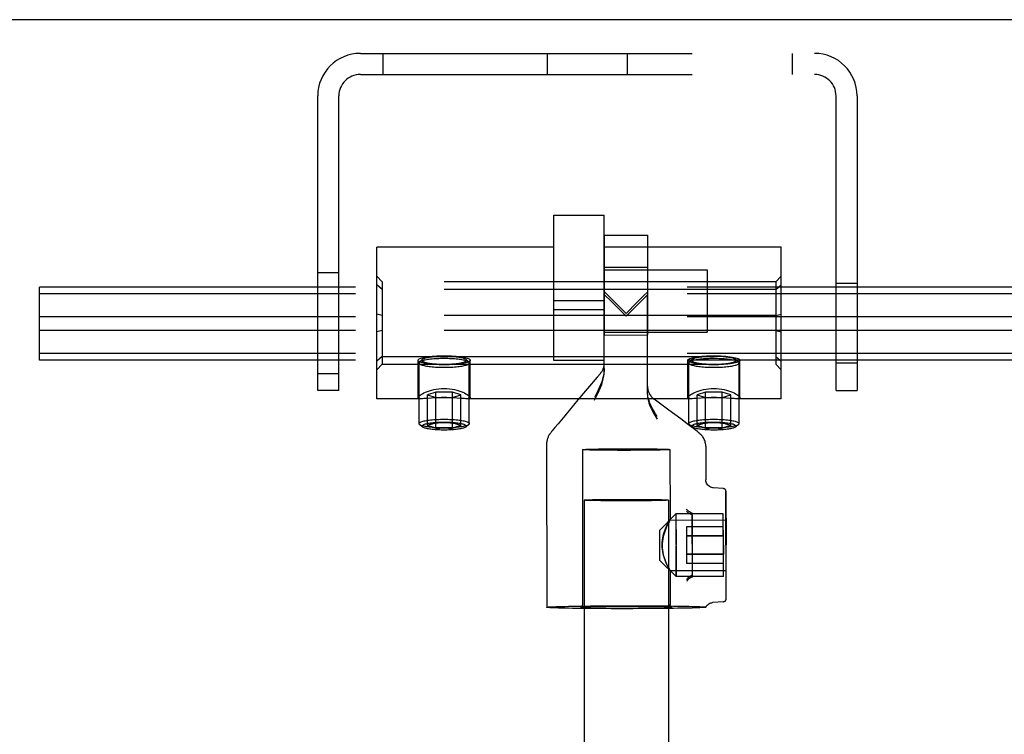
# Model space of a CAD drawing. Header units: inches. Extents: x 0 to 224, y 0 to 145.
# Tile 42 of 83: x 60.99 to 64.64, y 85.22 to 87.88. Entities that reach past the tile are written whole.
import ezdxf

# ---------------------------------------------------------------- set-up
doc = ezdxf.new("R2010")
doc.units = ezdxf.units.IN
doc.header["$LTSCALE"] = 12.302632
doc.header["$MEASUREMENT"] = 0
doc.linetypes.add('HIDDEN', pattern=[0.2, 0.1, -0.1])
doc.layers.get('0').update_dxf_attribs({"linetype": 'CONTINUOUS'})
doc.layers.add('DEFAULT_2', color=8, linetype='HIDDEN')

msp = doc.modelspace()

# ---------------------------------------------------------------- linework, layer by layer
at = {"color": 7, "linetype": 'Continuous'}
msp.add_line((142.2866, 87.8751), (24.9116, 87.8751), dxfattribs=at)
at = {"layer": 'DEFAULT_2', "color": 8, "linetype": 'HIDDEN'}
for p, q in [((62.2571, 87.7501), (63.9411, 87.7501)), ((62.3401, 87.7501), (62.3401, 87.6721)), ((62.9511, 87.6721), (62.9511, 87.7501)), ((63.2471, 87.6721), (63.2471, 87.7501)), ((63.8581, 87.7501), (63.8581, 87.6721)), ((62.2571, 87.6721), (63.9411, 87.6721)), ((62.0991, 86.5001), (62.0991, 87.5921)), ((62.1771, 86.5001), (62.1771, 87.5921)), ((64.0211, 86.5001), (64.0211, 87.5921)), ((64.0991, 87.5921), (64.0991, 86.5001)), ((62.9741, 86.6115), (62.9741, 87.15)), ((62.9741, 87.15), (63.1616, 87.15)), ((63.1616, 86.6115), (63.1616, 87.15)), ((63.1612, 87.0755), (63.3212, 87.0756)), ((63.1612, 87.0755), (63.1613, 86.8563)), ((63.3212, 87.0756), (63.3213, 86.8544)), ((62.3179, 86.4691), (62.3179, 87.0311)), ((62.9741, 87.0311), (62.3179, 87.0311)), ((63.8179, 87.0311), (63.1616, 87.0311)), ((63.8179, 86.4691), (63.8179, 87.0311)), ((62.0991, 86.9376), (62.1771, 86.9376)), ((63.1613, 86.9575), (63.3213, 86.9576)), ((63.1613, 86.9575), (63.1613, 86.8338)), ((63.1616, 86.947), (63.5436, 86.947)), ((63.3213, 86.9576), (63.3213, 86.8339)), ((63.5436, 86.947), (63.5436, 86.716)), ((62.3379, 86.9025), (62.3179, 86.9243)), ((62.3379, 86.8744), (62.3179, 86.8921)), ((62.3379, 86.9025), (62.3379, 86.5976)), ((63.7979, 86.9025), (62.3379, 86.9025)), ((63.7979, 86.9025), (63.8179, 86.9243)), ((63.7979, 86.9025), (63.7979, 86.5976)), ((63.7979, 86.8744), (63.8179, 86.8921)), ((64.0211, 86.8981), (64.0991, 86.8981)), ((61.0679, 86.6118), (61.0679, 86.8831)), ((104.0679, 86.8831), (61.0679, 86.8831)), ((104.0679, 86.858), (61.0679, 86.858)), ((63.7979, 86.8744), (62.3379, 86.8744)), ((63.1745, 86.8536), (63.1613, 86.8667)), ((63.1615, 86.5713), (63.1613, 86.8563)), ((63.3216, 86.4867), (63.3213, 86.8544)), ((63.1616, 86.8317), (62.9741, 86.8317)), ((63.1613, 86.8338), (63.1614, 86.7055)), ((63.3213, 86.8339), (63.3214, 86.7056)), ((62.3379, 86.7783), (62.3179, 86.7823)), ((63.1616, 86.7989), (62.9741, 86.7989)), ((63.2285, 86.789), (63.2424, 86.7752)), ((63.2424, 86.7752), (63.2559, 86.7887)), ((63.7979, 86.7783), (63.8179, 86.7823)), ((104.0679, 86.7725), (61.0679, 86.7725)), ((63.7979, 86.7783), (62.3379, 86.7783)), ((104.0679, 86.7224), (61.0679, 86.7224)), ((62.3379, 86.7219), (62.3179, 86.7179)), ((63.7979, 86.7219), (62.3379, 86.7219)), ((63.1616, 86.716), (63.5436, 86.716)), ((63.7979, 86.7219), (63.8179, 86.7179)), ((63.1614, 86.7055), (63.3214, 86.7056)), ((104.0679, 86.6369), (61.0679, 86.6369)), ((104.0679, 86.6118), (61.0679, 86.6118)), ((62.3379, 86.6258), (62.3179, 86.6081)), ((62.3379, 86.5976), (62.3179, 86.5759)), ((62.3379, 86.6258), (63.7979, 86.6258)), ((62.3379, 86.5976), (63.7979, 86.5976)), ((62.4714, 86.4734), (62.4714, 86.6117)), ((62.4746, 86.3769), (62.4746, 86.6019)), ((62.4859, 86.6143), (62.4761, 86.6047)), ((62.6498, 86.6143), (62.6597, 86.6047)), ((62.6611, 86.3769), (62.6611, 86.6019)), ((62.6644, 86.4734), (62.6644, 86.6117)), ((63.1616, 86.6115), (62.9741, 86.6115)), ((63.1615, 86.5816), (63.1615, 86.6018)), ((63.4714, 86.4734), (63.4714, 86.6117)), ((63.4746, 86.3769), (63.4746, 86.6019)), ((63.4859, 86.6143), (63.4761, 86.6047)), ((63.6498, 86.6143), (63.6597, 86.6047)), ((63.6611, 86.3769), (63.6611, 86.6019)), ((63.6644, 86.4734), (63.6644, 86.6117)), ((63.7979, 86.6258), (63.8179, 86.6081)), ((63.7979, 86.5976), (63.8179, 86.5759)), ((64.0211, 86.6021), (64.0991, 86.6021)), ((62.0991, 86.5626), (62.1771, 86.5626)), ((63.1473, 86.563), (63.1351, 86.5486)), ((63.1351, 86.5486), (63.064, 86.4645)), ((62.1771, 86.5001), (62.0991, 86.5001)), ((62.5367, 86.4931), (62.5055, 86.4837)), ((62.5367, 86.36), (62.5367, 86.4931)), ((62.5991, 86.4931), (62.5367, 86.4931)), ((62.5991, 86.36), (62.5991, 86.4931)), ((62.6302, 86.4837), (62.5991, 86.4931)), ((63.3216, 86.5162), (63.3216, 86.497)), ((63.5367, 86.4931), (63.5055, 86.4837)), ((63.5367, 86.36), (63.5367, 86.4931)), ((63.5991, 86.4931), (63.5367, 86.4931)), ((63.5991, 86.36), (63.5991, 86.4931)), ((63.6302, 86.4837), (63.5991, 86.4931)), ((64.0211, 86.5001), (64.0991, 86.5001)), ((62.485, 86.4691), (62.3179, 86.4691)), ((62.5055, 86.3693), (62.5055, 86.4837)), ((62.5055, 86.4837), (62.5367, 86.4743)), ((62.5367, 86.4743), (62.5991, 86.4743)), ((62.5991, 86.4743), (62.6302, 86.4837)), ((62.6302, 86.3693), (62.6302, 86.4837)), ((63.485, 86.4691), (62.6507, 86.4691)), ((63.064, 86.4645), (63.0149, 86.406)), ((63.4014, 86.427), (63.346, 86.4679)), ((63.5055, 86.3693), (63.5055, 86.4837)), ((63.5055, 86.4837), (63.5367, 86.4743)), ((63.5367, 86.4743), (63.5991, 86.4743)), ((63.5991, 86.4743), (63.6302, 86.4837)), ((63.6302, 86.3693), (63.6302, 86.4837)), ((63.8179, 86.4691), (63.6507, 86.4691)), ((63.4449, 86.3945), (63.4014, 86.427)), ((63.0149, 86.406), (62.99, 86.376)), ((63.4691, 86.3763), (63.4449, 86.3945)), ((62.4876, 86.3642), (62.4765, 86.3736)), ((62.6482, 86.3642), (62.6592, 86.3736)), ((62.9645, 86.3447), (62.9629, 86.3426)), ((62.9664, 86.3471), (62.9645, 86.3447)), ((62.9685, 86.3498), (62.9664, 86.3471)), ((62.9723, 86.3545), (62.9685, 86.3498)), ((62.9784, 86.362), (62.9723, 86.3545)), ((62.99, 86.376), (62.9784, 86.362)), ((63.4833, 86.3655), (63.4691, 86.3763)), ((63.4876, 86.3642), (63.4765, 86.3736)), ((63.4927, 86.3583), (63.4833, 86.3655)), ((63.4986, 86.3537), (63.4927, 86.3583)), ((63.5037, 86.3498), (63.4986, 86.3537)), ((63.5066, 86.3475), (63.5037, 86.3498)), ((63.6482, 86.3642), (63.6592, 86.3736)), ((62.9477, 86.3026), (62.9481, 85.6956)), ((63.0802, 86.2805), (63.0806, 85.7056)), ((63.4052, 86.2808), (63.4054, 86.0189)), ((63.5377, 86.2932), (63.5378, 86.1684)), ((63.6036, 86.1357), (63.5652, 86.1387)), ((63.6128, 86.1257), (63.613, 85.9277)), ((63.6131, 85.7262), (63.6128, 86.124)), ((63.0866, 86.0931), (63.1063, 57.0979)), ((63.1178, 86.0948), (63.1324, 86.0951)), ((63.1324, 86.0951), (63.1492, 86.0954)), ((63.1492, 86.0908), (63.1324, 86.0911)), ((63.1492, 86.0954), (63.168, 86.0956)), ((63.168, 86.0906), (63.1492, 86.0908)), ((63.168, 86.0956), (63.1882, 86.0958)), ((63.1882, 86.0905), (63.168, 86.0906)), ((63.1882, 86.0958), (63.2096, 86.0959)), ((63.2096, 86.0904), (63.1882, 86.0905)), ((63.2096, 86.0959), (63.2317, 86.096)), ((63.2317, 86.0903), (63.2096, 86.0904)), ((63.2317, 86.096), (63.254, 86.096)), ((63.254, 86.0904), (63.2317, 86.0903)), ((63.254, 86.096), (63.2761, 86.096)), ((63.2761, 86.0904), (63.254, 86.0904)), ((63.2761, 86.096), (63.2975, 86.0959)), ((63.2975, 86.0906), (63.2761, 86.0904)), ((63.2975, 86.0959), (63.3177, 86.0957)), ((63.3177, 86.0907), (63.2975, 86.0906)), ((63.3177, 86.0957), (63.3365, 86.0955)), ((63.3365, 86.091), (63.3177, 86.0907)), ((63.3365, 86.0955), (63.3533, 86.0953)), ((63.3533, 86.0912), (63.3365, 86.091)), ((63.3679, 86.0916), (63.3533, 86.0912)), ((63.3991, 86.0933), (63.4188, 57.0981)), ((63.3674, 85.982), (63.4274, 86.0421)), ((63.4052, 86.0193), (63.6129, 86.0195)), ((63.6029, 86.0422), (63.4274, 86.0421)), ((63.4274, 86.0421), (63.4275, 85.8096)), ((63.4274, 86.0421), (63.4275, 85.928)), ((63.488, 85.9299), (63.4879, 86.0419)), ((63.4879, 86.0351), (63.488, 85.8098)), ((63.603, 85.9238), (63.6029, 86.0422)), ((63.3675, 85.9248), (63.3674, 85.982)), ((63.6029, 85.9941), (63.4659, 85.994)), ((63.4659, 85.994), (63.4659, 85.9588)), ((63.6029, 85.9611), (63.6029, 85.9941)), ((63.6029, 85.9611), (63.4659, 85.961)), ((63.6029, 85.9589), (63.4659, 85.9588)), ((63.4659, 85.9588), (63.466, 85.8907)), ((63.6029, 85.9611), (63.603, 85.893)), ((63.3675, 85.8695), (63.3675, 85.9248)), ((63.4275, 85.8096), (63.4275, 85.9237)), ((63.603, 85.8097), (63.603, 85.9238)), ((63.6131, 85.7262), (63.613, 85.9296)), ((63.3675, 85.8695), (63.4275, 85.8096)), ((63.603, 85.893), (63.466, 85.8929)), ((63.603, 85.8908), (63.466, 85.8907)), ((63.466, 85.8907), (63.466, 85.8577)), ((63.603, 85.8578), (63.603, 85.893)), ((63.4053, 85.8323), (63.613, 85.8325)), ((63.4055, 85.8327), (63.4056, 85.7059)), ((63.603, 85.8578), (63.466, 85.8577)), ((63.603, 85.8097), (63.4275, 85.8096)), ((63.0793, 85.6966), (63.0821, 85.6968)), ((63.0821, 85.6968), (63.0857, 85.6969)), ((63.0857, 85.6969), (63.0902, 85.6971)), ((63.0902, 85.6971), (63.0959, 85.6973)), ((63.0959, 85.6973), (63.1031, 85.6975)), ((63.1031, 85.6975), (63.1119, 85.6977)), ((63.1119, 85.6977), (63.1229, 85.6979)), ((63.1229, 85.6979), (63.1364, 85.6981)), ((63.1364, 85.6981), (63.153, 85.6984)), ((63.153, 85.6984), (63.1733, 85.6986)), ((63.2431, 85.6989), (63.2588, 85.6989)), ((63.2588, 85.6989), (63.2869, 85.6988)), ((63.2869, 85.6988), (63.3105, 85.6987)), ((63.3105, 85.6987), (63.3301, 85.6985)), ((63.3301, 85.6985), (63.3464, 85.6983)), ((63.3464, 85.6983), (63.3597, 85.6981)), ((63.3597, 85.6981), (63.3707, 85.698)), ((63.3707, 85.698), (63.3835, 85.6977)), ((63.3835, 85.6977), (63.3928, 85.6974)), ((63.3928, 85.6974), (63.3976, 85.6972)), ((63.3976, 85.6972), (63.4015, 85.6971)), ((63.4015, 85.6971), (63.4046, 85.697)), ((63.5381, 85.696), (63.5381, 85.6959)), ((63.6039, 85.7162), (63.5627, 85.7129))]:
    msp.add_line(p, q, dxfattribs=at)
for points in [[(63.1613, 86.8563), (63.1877, 86.8298), (63.2285, 86.789)], [(63.2424, 86.7859), (63.2148, 86.8135), (63.1745, 86.8536)], [(63.3213, 86.8648), (63.3085, 86.852), (63.2956, 86.8391), (63.2825, 86.826), (63.2424, 86.7859)], [(63.2559, 86.7887), (63.2825, 86.8154), (63.3213, 86.8544)], [(62.4714, 86.6117), (62.4719, 86.6134), (62.4733, 86.6151), (62.4757, 86.6167), (62.479, 86.6182), (62.4832, 86.6198), (62.4882, 86.6212), (62.494, 86.6225), (62.5006, 86.6237), (62.5078, 86.6248), (62.5156, 86.6258)], [(62.5156, 86.5976), (62.5078, 86.5986), (62.5006, 86.5997), (62.494, 86.601), (62.4882, 86.6023), (62.4832, 86.6037), (62.479, 86.6052), (62.4757, 86.6068), (62.4733, 86.6084), (62.4719, 86.6101), (62.4714, 86.6117)], [(62.4761, 86.6047), (62.4756, 86.6042), (62.4749, 86.603), (62.4746, 86.6019)], [(62.4746, 86.6019), (62.4749, 86.6007), (62.4756, 86.5996), (62.4768, 86.5984), (62.4784, 86.5973), (62.4805, 86.5962), (62.4831, 86.5952), (62.4861, 86.5941), (62.4895, 86.5931), (62.4933, 86.5922), (62.4975, 86.5913), (62.502, 86.5904), (62.5069, 86.5896), (62.5121, 86.5889), (62.5176, 86.5883), (62.5233, 86.5877), (62.5293, 86.5871), (62.5354, 86.5867), (62.5417, 86.5863), (62.5482, 86.5861), (62.5547, 86.5859), (62.5613, 86.5857), (62.5679, 86.5857)], [(62.5679, 86.6181), (62.5613, 86.618), (62.5547, 86.6179), (62.5482, 86.6177), (62.5417, 86.6174), (62.5354, 86.6171), (62.5293, 86.6166), (62.5233, 86.6161), (62.5176, 86.6155), (62.5121, 86.6149), (62.5069, 86.6141), (62.502, 86.6133), (62.4975, 86.6125), (62.4933, 86.6116), (62.4895, 86.6106), (62.4861, 86.6097), (62.4831, 86.6086), (62.4805, 86.6075), (62.4784, 86.6065), (62.4768, 86.6053), (62.4761, 86.6047)], [(62.4859, 86.6143), (62.4855, 86.6138), (62.4849, 86.6128), (62.4846, 86.6117), (62.4849, 86.6107), (62.4855, 86.6097), (62.4865, 86.6087), (62.488, 86.6077), (62.4899, 86.6067), (62.4922, 86.6057), (62.4948, 86.6048), (62.4979, 86.6039), (62.5013, 86.6031), (62.505, 86.6023), (62.5091, 86.6015), (62.5134, 86.6008), (62.5181, 86.6002), (62.523, 86.5996), (62.5281, 86.599), (62.5334, 86.5986), (62.5389, 86.5982), (62.5445, 86.5979), (62.5503, 86.5976), (62.5561, 86.5974), (62.562, 86.5973), (62.5679, 86.5973)], [(62.5679, 86.6262), (62.562, 86.6262), (62.5561, 86.626), (62.5503, 86.6259), (62.5445, 86.6256), (62.5389, 86.6253), (62.5334, 86.6249), (62.5281, 86.6244), (62.523, 86.6239), (62.5181, 86.6233), (62.5134, 86.6227), (62.5091, 86.622), (62.505, 86.6212), (62.5013, 86.6204), (62.4979, 86.6196), (62.4948, 86.6187), (62.4922, 86.6177), (62.4899, 86.6168), (62.488, 86.6158), (62.4865, 86.6148), (62.4859, 86.6143)], [(62.5156, 86.6258), (62.5236, 86.6266), (62.5319, 86.6273), (62.5406, 86.6278), (62.5496, 86.6282), (62.5586, 86.6284), (62.5679, 86.6285)], [(62.5679, 86.595), (62.5586, 86.5951), (62.5496, 86.5953), (62.5406, 86.5957), (62.5319, 86.5962), (62.5236, 86.5968), (62.5156, 86.5976)], [(62.5679, 86.6285), (62.5771, 86.6284), (62.5862, 86.6282), (62.5952, 86.6278), (62.6038, 86.6273), (62.6122, 86.6266), (62.6202, 86.6258)], [(62.6498, 86.6143), (62.6492, 86.6148), (62.6478, 86.6158), (62.6459, 86.6168), (62.6436, 86.6177), (62.6409, 86.6187), (62.6379, 86.6196), (62.6345, 86.6204), (62.6308, 86.6212), (62.6267, 86.622), (62.6224, 86.6227), (62.6177, 86.6233), (62.6128, 86.6239), (62.6077, 86.6244), (62.6024, 86.6249), (62.5969, 86.6253), (62.5912, 86.6256), (62.5855, 86.6259), (62.5797, 86.626), (62.5738, 86.6262), (62.5679, 86.6262)], [(62.6597, 86.6047), (62.659, 86.6053), (62.6574, 86.6065), (62.6553, 86.6075), (62.6527, 86.6086), (62.6497, 86.6097), (62.6463, 86.6106), (62.6425, 86.6116), (62.6383, 86.6125), (62.6338, 86.6133), (62.6289, 86.6141), (62.6237, 86.6149), (62.6182, 86.6155), (62.6125, 86.6161), (62.6065, 86.6166), (62.6004, 86.6171), (62.594, 86.6174), (62.5876, 86.6177), (62.5811, 86.6179), (62.5745, 86.618), (62.5679, 86.6181)], [(62.5679, 86.5973), (62.5738, 86.5973), (62.5797, 86.5974), (62.5855, 86.5976), (62.5912, 86.5979), (62.5969, 86.5982), (62.6024, 86.5986), (62.6077, 86.599), (62.6128, 86.5996), (62.6177, 86.6002), (62.6224, 86.6008), (62.6267, 86.6015), (62.6308, 86.6023), (62.6345, 86.6031), (62.6379, 86.6039), (62.6409, 86.6048), (62.6436, 86.6057), (62.6459, 86.6067), (62.6478, 86.6077), (62.6492, 86.6087), (62.6503, 86.6097), (62.6509, 86.6107), (62.6511, 86.6117), (62.6509, 86.6128), (62.6503, 86.6138), (62.6498, 86.6143)], [(62.5679, 86.5857), (62.5745, 86.5857), (62.5811, 86.5859), (62.5876, 86.5861), (62.594, 86.5863), (62.6004, 86.5867), (62.6065, 86.5871), (62.6125, 86.5877), (62.6182, 86.5883), (62.6237, 86.5889), (62.6289, 86.5896), (62.6338, 86.5904), (62.6383, 86.5913), (62.6425, 86.5922), (62.6463, 86.5931), (62.6497, 86.5941), (62.6527, 86.5952), (62.6553, 86.5962), (62.6574, 86.5973), (62.659, 86.5984), (62.6602, 86.5996), (62.6609, 86.6007), (62.6611, 86.6019)], [(62.6202, 86.5976), (62.6122, 86.5968), (62.6038, 86.5962), (62.5952, 86.5957), (62.5862, 86.5953), (62.5771, 86.5951), (62.5679, 86.595)], [(62.6202, 86.6258), (62.628, 86.6248), (62.6352, 86.6237), (62.6418, 86.6225), (62.6476, 86.6212), (62.6526, 86.6198), (62.6568, 86.6182), (62.6601, 86.6167), (62.6625, 86.6151), (62.6639, 86.6134), (62.6644, 86.6117)], [(62.6644, 86.6117), (62.6639, 86.6101), (62.6625, 86.6084), (62.6601, 86.6068), (62.6568, 86.6052), (62.6526, 86.6037), (62.6476, 86.6023), (62.6418, 86.601), (62.6352, 86.5997), (62.628, 86.5986), (62.6202, 86.5976)], [(62.6611, 86.6019), (62.6609, 86.603), (62.6602, 86.6042), (62.6597, 86.6047)], [(63.4714, 86.6117), (63.4719, 86.6134), (63.4733, 86.6151), (63.4757, 86.6167), (63.479, 86.6182), (63.4832, 86.6198), (63.4882, 86.6212), (63.494, 86.6225), (63.5006, 86.6237), (63.5078, 86.6248), (63.5156, 86.6258)], [(63.5156, 86.5976), (63.5078, 86.5986), (63.5006, 86.5997), (63.494, 86.601), (63.4882, 86.6023), (63.4832, 86.6037), (63.479, 86.6052), (63.4757, 86.6068), (63.4733, 86.6084), (63.4719, 86.6101), (63.4714, 86.6117)], [(63.4761, 86.6047), (63.4756, 86.6042), (63.4749, 86.603), (63.4746, 86.6019)], [(63.4746, 86.6019), (63.4749, 86.6007), (63.4756, 86.5996), (63.4768, 86.5984), (63.4784, 86.5973), (63.4805, 86.5962), (63.4831, 86.5952), (63.4861, 86.5941), (63.4895, 86.5931), (63.4933, 86.5922), (63.4975, 86.5913), (63.502, 86.5904), (63.5069, 86.5896), (63.5121, 86.5889), (63.5176, 86.5883), (63.5233, 86.5877), (63.5293, 86.5871), (63.5354, 86.5867), (63.5417, 86.5863), (63.5482, 86.5861), (63.5547, 86.5859), (63.5613, 86.5857), (63.5679, 86.5857)], [(63.5679, 86.6181), (63.5613, 86.618), (63.5547, 86.6179), (63.5482, 86.6177), (63.5417, 86.6174), (63.5354, 86.6171), (63.5293, 86.6166), (63.5233, 86.6161), (63.5176, 86.6155), (63.5121, 86.6149), (63.5069, 86.6141), (63.502, 86.6133), (63.4975, 86.6125), (63.4933, 86.6116), (63.4895, 86.6106), (63.4861, 86.6097), (63.4831, 86.6086), (63.4805, 86.6075), (63.4784, 86.6065), (63.4768, 86.6053), (63.4761, 86.6047)], [(63.4859, 86.6143), (63.4855, 86.6138), (63.4849, 86.6128), (63.4846, 86.6117), (63.4849, 86.6107), (63.4855, 86.6097), (63.4865, 86.6087), (63.488, 86.6077), (63.4899, 86.6067), (63.4922, 86.6057), (63.4948, 86.6048), (63.4979, 86.6039), (63.5013, 86.6031), (63.505, 86.6023), (63.5091, 86.6015), (63.5134, 86.6008), (63.5181, 86.6002), (63.523, 86.5996), (63.5281, 86.599), (63.5334, 86.5986), (63.5389, 86.5982), (63.5445, 86.5979), (63.5503, 86.5976), (63.5561, 86.5974), (63.562, 86.5973), (63.5679, 86.5973)], [(63.5679, 86.6262), (63.562, 86.6262), (63.5561, 86.626), (63.5503, 86.6259), (63.5445, 86.6256), (63.5389, 86.6253), (63.5334, 86.6249), (63.5281, 86.6244), (63.523, 86.6239), (63.5181, 86.6233), (63.5134, 86.6227), (63.5091, 86.622), (63.505, 86.6212), (63.5013, 86.6204), (63.4979, 86.6196), (63.4948, 86.6187), (63.4922, 86.6177), (63.4899, 86.6168), (63.488, 86.6158), (63.4865, 86.6148), (63.4859, 86.6143)], [(63.5156, 86.6258), (63.5236, 86.6266), (63.5319, 86.6273), (63.5406, 86.6278), (63.5496, 86.6282), (63.5586, 86.6284), (63.5679, 86.6285)], [(63.5679, 86.595), (63.5586, 86.5951), (63.5496, 86.5953), (63.5406, 86.5957), (63.5319, 86.5962), (63.5236, 86.5968), (63.5156, 86.5976)], [(63.5679, 86.6285), (63.5771, 86.6284), (63.5862, 86.6282), (63.5952, 86.6278), (63.6038, 86.6273), (63.6122, 86.6266), (63.6202, 86.6258)], [(63.6498, 86.6143), (63.6492, 86.6148), (63.6478, 86.6158), (63.6459, 86.6168), (63.6436, 86.6177), (63.6409, 86.6187), (63.6379, 86.6196), (63.6345, 86.6204), (63.6308, 86.6212), (63.6267, 86.622), (63.6224, 86.6227), (63.6177, 86.6233), (63.6128, 86.6239), (63.6077, 86.6244), (63.6024, 86.6249), (63.5969, 86.6253), (63.5912, 86.6256), (63.5855, 86.6259), (63.5797, 86.626), (63.5738, 86.6262), (63.5679, 86.6262)], [(63.6597, 86.6047), (63.659, 86.6053), (63.6574, 86.6065), (63.6553, 86.6075), (63.6527, 86.6086), (63.6497, 86.6097), (63.6463, 86.6106), (63.6425, 86.6116), (63.6383, 86.6125), (63.6338, 86.6133), (63.6289, 86.6141), (63.6237, 86.6149), (63.6182, 86.6155), (63.6125, 86.6161), (63.6065, 86.6166), (63.6004, 86.6171), (63.594, 86.6174), (63.5876, 86.6177), (63.5811, 86.6179), (63.5745, 86.618), (63.5679, 86.6181)], [(63.5679, 86.5973), (63.5738, 86.5973), (63.5797, 86.5974), (63.5855, 86.5976), (63.5912, 86.5979), (63.5969, 86.5982), (63.6024, 86.5986), (63.6077, 86.599), (63.6128, 86.5996), (63.6177, 86.6002), (63.6224, 86.6008), (63.6267, 86.6015), (63.6308, 86.6023), (63.6345, 86.6031), (63.6379, 86.6039), (63.6409, 86.6048), (63.6436, 86.6057), (63.6459, 86.6067), (63.6478, 86.6077), (63.6492, 86.6087), (63.6503, 86.6097), (63.6509, 86.6107), (63.6511, 86.6117), (63.6509, 86.6128), (63.6503, 86.6138), (63.6498, 86.6143)], [(63.5679, 86.5857), (63.5745, 86.5857), (63.5811, 86.5859), (63.5876, 86.5861), (63.594, 86.5863), (63.6004, 86.5867), (63.6065, 86.5871), (63.6125, 86.5877), (63.6182, 86.5883), (63.6237, 86.5889), (63.6289, 86.5896), (63.6338, 86.5904), (63.6383, 86.5913), (63.6425, 86.5922), (63.6463, 86.5931), (63.6497, 86.5941), (63.6527, 86.5952), (63.6553, 86.5962), (63.6574, 86.5973), (63.659, 86.5984), (63.6602, 86.5996), (63.6609, 86.6007), (63.6611, 86.6019)], [(63.6202, 86.5976), (63.6122, 86.5968), (63.6038, 86.5962), (63.5952, 86.5957), (63.5862, 86.5953), (63.5771, 86.5951), (63.5679, 86.595)], [(63.6202, 86.6258), (63.628, 86.6248), (63.6352, 86.6237), (63.6418, 86.6225), (63.6476, 86.6212), (63.6526, 86.6198), (63.6568, 86.6182), (63.6601, 86.6167), (63.6625, 86.6151), (63.6639, 86.6134), (63.6644, 86.6117)], [(63.6644, 86.6117), (63.6639, 86.6101), (63.6625, 86.6084), (63.6601, 86.6068), (63.6568, 86.6052), (63.6526, 86.6037), (63.6476, 86.6023), (63.6418, 86.601), (63.6352, 86.5997), (63.628, 86.5986), (63.6202, 86.5976)], [(63.6611, 86.6019), (63.6609, 86.603), (63.6602, 86.6042), (63.6597, 86.6047)], [(63.1615, 86.5816), (63.1611, 86.5722), (63.1599, 86.5625), (63.158, 86.5527), (63.1553, 86.5425), (63.1519, 86.532), (63.1478, 86.521), (63.1431, 86.5097), (63.1377, 86.498), (63.1318, 86.4859), (63.1254, 86.4735)], [(63.1254, 86.4636), (63.1318, 86.476), (63.1377, 86.488), (63.1431, 86.4996), (63.1478, 86.5109), (63.1519, 86.5218), (63.1554, 86.5324), (63.158, 86.5425), (63.16, 86.5523), (63.1611, 86.5619), (63.1615, 86.5713)], [(62.4714, 86.4734), (62.4719, 86.4752), (62.4732, 86.4772), (62.4755, 86.4796), (62.4787, 86.4821), (62.4827, 86.4848), (62.4874, 86.4876), (62.493, 86.4905), (62.4992, 86.4933), (62.506, 86.496), (62.5134, 86.4985), (62.5214, 86.5009), (62.5298, 86.5029), (62.5388, 86.5046), (62.5482, 86.5059), (62.5579, 86.5067), (62.5679, 86.507)], [(62.5679, 86.507), (62.5779, 86.5067), (62.5875, 86.5059), (62.597, 86.5046), (62.606, 86.5029), (62.6144, 86.5009), (62.6224, 86.4985), (62.6298, 86.496), (62.6366, 86.4933), (62.6428, 86.4905), (62.6484, 86.4876), (62.6531, 86.4848), (62.6571, 86.4821), (62.6603, 86.4796), (62.6625, 86.4772), (62.6639, 86.4752), (62.6644, 86.4734)], [(63.3581, 86.4028), (63.3513, 86.4134), (63.3451, 86.4237), (63.3396, 86.4337), (63.3348, 86.4433), (63.3308, 86.4528), (63.3274, 86.4621), (63.3248, 86.4712), (63.323, 86.4801), (63.3219, 86.4887), (63.3216, 86.497)], [(63.4714, 86.4734), (63.4719, 86.4752), (63.4732, 86.4772), (63.4755, 86.4796), (63.4787, 86.4821), (63.4827, 86.4848), (63.4874, 86.4876), (63.493, 86.4905), (63.4992, 86.4933), (63.506, 86.496), (63.5134, 86.4985), (63.5214, 86.5009), (63.5298, 86.5029), (63.5388, 86.5046), (63.5482, 86.5059), (63.5579, 86.5067), (63.5679, 86.507)], [(63.5679, 86.507), (63.5779, 86.5067), (63.5875, 86.5059), (63.597, 86.5046), (63.606, 86.5029), (63.6144, 86.5009), (63.6224, 86.4985), (63.6298, 86.496), (63.6366, 86.4933), (63.6428, 86.4905), (63.6484, 86.4876), (63.6531, 86.4848), (63.6571, 86.4821), (63.6603, 86.4796), (63.6625, 86.4772), (63.6639, 86.4752), (63.6644, 86.4734)], [(62.4847, 86.4691), (62.4827, 86.4691), (62.4787, 86.4694), (62.4755, 86.4699), (62.4732, 86.4707), (62.4719, 86.4719), (62.4714, 86.4734)], [(62.506, 86.4703), (62.4992, 86.4698), (62.493, 86.4694), (62.4875, 86.4691), (62.4847, 86.4691)], [(62.5679, 86.4734), (62.5579, 86.4733), (62.5483, 86.4731), (62.5389, 86.4726), (62.5299, 86.4721), (62.5214, 86.4715), (62.506, 86.4703)], [(62.6144, 86.4715), (62.6059, 86.4721), (62.5969, 86.4726), (62.5875, 86.4731), (62.5779, 86.4733), (62.5679, 86.4734)], [(62.651, 86.4691), (62.6483, 86.4691), (62.6428, 86.4694), (62.6366, 86.4698), (62.6298, 86.4703), (62.6144, 86.4715)], [(62.6644, 86.4734), (62.6639, 86.4719), (62.6625, 86.4707), (62.6603, 86.4699), (62.6571, 86.4694), (62.6531, 86.4691), (62.651, 86.4691)], [(63.3216, 86.4867), (63.3221, 86.4761), (63.3239, 86.4652), (63.3268, 86.4539), (63.3308, 86.4424), (63.3361, 86.4305), (63.3424, 86.4184), (63.3498, 86.4058), (63.3581, 86.3929)], [(63.4847, 86.4691), (63.4827, 86.4691), (63.4787, 86.4694), (63.4755, 86.4699), (63.4732, 86.4707), (63.4719, 86.4719), (63.4714, 86.4734)], [(63.506, 86.4703), (63.4992, 86.4698), (63.493, 86.4694), (63.4875, 86.4691), (63.4847, 86.4691)], [(63.5679, 86.4734), (63.5579, 86.4733), (63.5483, 86.4731), (63.5389, 86.4726), (63.5299, 86.4721), (63.5214, 86.4715), (63.506, 86.4703)], [(63.6144, 86.4715), (63.6059, 86.4721), (63.5969, 86.4726), (63.5875, 86.4731), (63.5779, 86.4733), (63.5679, 86.4734)], [(63.651, 86.4691), (63.6483, 86.4691), (63.6428, 86.4694), (63.6366, 86.4698), (63.6298, 86.4703), (63.6144, 86.4715)], [(63.6644, 86.4734), (63.6639, 86.4719), (63.6625, 86.4707), (63.6603, 86.4699), (63.6571, 86.4694), (63.6531, 86.4691), (63.651, 86.4691)], [(62.4746, 86.3769), (62.4749, 86.378), (62.4756, 86.3792), (62.4768, 86.3803), (62.4784, 86.3814), (62.4805, 86.3825), (62.4831, 86.3836), (62.486, 86.3846), (62.4894, 86.3856), (62.4932, 86.3866), (62.4974, 86.3875), (62.502, 86.3883), (62.5068, 86.3891), (62.512, 86.3898), (62.5175, 86.3905), (62.5232, 86.3911), (62.5292, 86.3916), (62.5353, 86.392), (62.5416, 86.3924), (62.5481, 86.3927), (62.5546, 86.3929), (62.5612, 86.393), (62.5679, 86.3931)], [(62.6498, 86.3671), (62.6496, 86.3682), (62.6489, 86.3692), (62.6478, 86.3703), (62.6462, 86.3713), (62.6442, 86.3723), (62.6417, 86.3733), (62.6389, 86.3742), (62.6356, 86.3751), (62.632, 86.376), (62.628, 86.3768), (62.6236, 86.3775), (62.619, 86.3782), (62.6141, 86.3789), (62.6089, 86.3794), (62.6034, 86.3799), (62.5978, 86.3804), (62.592, 86.3807), (62.5861, 86.381), (62.5801, 86.3812), (62.574, 86.3813), (62.5679, 86.3813), (62.5618, 86.3813), (62.5557, 86.3812), (62.5497, 86.381), (62.5437, 86.3807), (62.538, 86.3804), (62.5323, 86.3799), (62.5269, 86.3794), (62.5217, 86.3789), (62.5168, 86.3782), (62.5122, 86.3775), (62.5078, 86.3768), (62.5038, 86.376), (62.5002, 86.3751), (62.4969, 86.3742), (62.4941, 86.3733), (62.4916, 86.3723), (62.4896, 86.3713), (62.488, 86.3703), (62.4869, 86.3692), (62.4862, 86.3682), (62.486, 86.3671)], [(62.5367, 86.3787), (62.5348, 86.3783), (62.533, 86.3779), (62.5312, 86.3775), (62.5295, 86.3771), (62.5278, 86.3767), (62.5262, 86.3762), (62.5247, 86.3758), (62.5232, 86.3754), (62.5219, 86.375), (62.5207, 86.3747), (62.5195, 86.3743), (62.5183, 86.3739), (62.5173, 86.3736), (62.5162, 86.3732), (62.5151, 86.3729), (62.5141, 86.3725), (62.513, 86.3722), (62.512, 86.3718), (62.5109, 86.3714), (62.5098, 86.371), (62.5087, 86.3706), (62.5077, 86.3702), (62.5066, 86.3698), (62.5055, 86.3693)], [(62.5991, 86.3787), (62.5951, 86.3789), (62.5912, 86.3791), (62.5874, 86.3792), (62.5835, 86.3793), (62.5796, 86.3794), (62.5757, 86.3794), (62.5718, 86.3795), (62.5679, 86.3795), (62.564, 86.3795), (62.56, 86.3794), (62.5561, 86.3794), (62.5522, 86.3793), (62.5484, 86.3792), (62.5445, 86.3791), (62.5406, 86.3789), (62.5367, 86.3787)], [(62.5679, 86.3931), (62.5745, 86.393), (62.5812, 86.3929), (62.5877, 86.3927), (62.5942, 86.3924), (62.6005, 86.392), (62.6066, 86.3916), (62.6126, 86.3911), (62.6183, 86.3905), (62.6238, 86.3898), (62.629, 86.3891), (62.6338, 86.3883), (62.6384, 86.3875), (62.6425, 86.3866), (62.6463, 86.3856), (62.6497, 86.3846), (62.6527, 86.3836), (62.6553, 86.3825), (62.6574, 86.3814), (62.659, 86.3803), (62.6602, 86.3792), (62.6609, 86.378), (62.6611, 86.3769)], [(62.6302, 86.3693), (62.6292, 86.3698), (62.6281, 86.3702), (62.627, 86.3706), (62.626, 86.371), (62.6249, 86.3714), (62.6238, 86.3718), (62.6227, 86.3722), (62.6217, 86.3725), (62.6206, 86.3729), (62.6196, 86.3732), (62.6185, 86.3736), (62.6174, 86.3739), (62.6163, 86.3743), (62.6151, 86.3747), (62.6139, 86.375), (62.6125, 86.3754), (62.6111, 86.3758), (62.6096, 86.3762), (62.608, 86.3767), (62.6063, 86.3771), (62.6046, 86.3775), (62.6028, 86.3779), (62.601, 86.3783), (62.5991, 86.3787)], [(63.4746, 86.3769), (63.4749, 86.378), (63.4756, 86.3792), (63.4768, 86.3803), (63.4784, 86.3814), (63.4805, 86.3825), (63.4831, 86.3836), (63.486, 86.3846), (63.4894, 86.3856), (63.4932, 86.3866), (63.4974, 86.3875), (63.502, 86.3883), (63.5068, 86.3891), (63.512, 86.3898), (63.5175, 86.3905), (63.5232, 86.3911), (63.5292, 86.3916), (63.5353, 86.392), (63.5416, 86.3924), (63.5481, 86.3927), (63.5546, 86.3929), (63.5612, 86.393), (63.5679, 86.3931)], [(63.6498, 86.3671), (63.6496, 86.3682), (63.6489, 86.3692), (63.6478, 86.3703), (63.6462, 86.3713), (63.6442, 86.3723), (63.6417, 86.3733), (63.6389, 86.3742), (63.6356, 86.3751), (63.632, 86.376), (63.628, 86.3768), (63.6236, 86.3775), (63.619, 86.3782), (63.6141, 86.3789), (63.6089, 86.3794), (63.6034, 86.3799), (63.5978, 86.3804), (63.592, 86.3807), (63.5861, 86.381), (63.5801, 86.3812), (63.574, 86.3813), (63.5679, 86.3813), (63.5618, 86.3813), (63.5557, 86.3812), (63.5497, 86.381), (63.5437, 86.3807), (63.538, 86.3804), (63.5323, 86.3799), (63.5269, 86.3794), (63.5217, 86.3789), (63.5168, 86.3782), (63.5122, 86.3775), (63.5078, 86.3768), (63.5038, 86.376), (63.5002, 86.3751), (63.4969, 86.3742), (63.4941, 86.3733), (63.4916, 86.3723), (63.4896, 86.3713), (63.488, 86.3703), (63.4869, 86.3692), (63.4862, 86.3682), (63.486, 86.3671)], [(63.5367, 86.3787), (63.5348, 86.3783), (63.533, 86.3779), (63.5312, 86.3775), (63.5295, 86.3771), (63.5278, 86.3767), (63.5262, 86.3762), (63.5247, 86.3758), (63.5232, 86.3754), (63.5219, 86.375), (63.5207, 86.3747), (63.5195, 86.3743), (63.5183, 86.3739), (63.5173, 86.3736), (63.5162, 86.3732), (63.5151, 86.3729), (63.5141, 86.3725), (63.513, 86.3722), (63.512, 86.3718), (63.5109, 86.3714), (63.5098, 86.371), (63.5087, 86.3706), (63.5077, 86.3702), (63.5066, 86.3698), (63.5055, 86.3693)], [(63.5991, 86.3787), (63.5951, 86.3789), (63.5912, 86.3791), (63.5874, 86.3792), (63.5835, 86.3793), (63.5796, 86.3794), (63.5757, 86.3794), (63.5718, 86.3795), (63.5679, 86.3795), (63.564, 86.3795), (63.56, 86.3794), (63.5561, 86.3794), (63.5522, 86.3793), (63.5484, 86.3792), (63.5445, 86.3791), (63.5406, 86.3789), (63.5367, 86.3787)], [(63.5679, 86.3931), (63.5745, 86.393), (63.5812, 86.3929), (63.5877, 86.3927), (63.5942, 86.3924), (63.6005, 86.392), (63.6066, 86.3916), (63.6126, 86.3911), (63.6183, 86.3905), (63.6238, 86.3898), (63.629, 86.3891), (63.6338, 86.3883), (63.6384, 86.3875), (63.6425, 86.3866), (63.6463, 86.3856), (63.6497, 86.3846), (63.6527, 86.3836), (63.6553, 86.3825), (63.6574, 86.3814), (63.659, 86.3803), (63.6602, 86.3792), (63.6609, 86.378), (63.6611, 86.3769)], [(63.6302, 86.3693), (63.6292, 86.3698), (63.6281, 86.3702), (63.627, 86.3706), (63.626, 86.371), (63.6249, 86.3714), (63.6238, 86.3718), (63.6227, 86.3722), (63.6217, 86.3725), (63.6206, 86.3729), (63.6196, 86.3732), (63.6185, 86.3736), (63.6174, 86.3739), (63.6163, 86.3743), (63.6151, 86.3747), (63.6139, 86.375), (63.6125, 86.3754), (63.6111, 86.3758), (63.6096, 86.3762), (63.608, 86.3767), (63.6063, 86.3771), (63.6046, 86.3775), (63.6028, 86.3779), (63.601, 86.3783), (63.5991, 86.3787)], [(62.4765, 86.3736), (62.4756, 86.3746), (62.4749, 86.3757), (62.4746, 86.3769)], [(62.5679, 86.3607), (62.5612, 86.3607), (62.5546, 86.3608), (62.5481, 86.361), (62.5416, 86.3613), (62.5353, 86.3617), (62.5292, 86.3621), (62.5232, 86.3627), (62.5175, 86.3632), (62.512, 86.3639), (62.5068, 86.3646), (62.502, 86.3654), (62.4974, 86.3663), (62.4932, 86.3672), (62.4894, 86.3681), (62.486, 86.3691), (62.4831, 86.3701), (62.4805, 86.3712), (62.4784, 86.3723), (62.4768, 86.3734), (62.4765, 86.3736)], [(62.4876, 86.3642), (62.4868, 86.3651), (62.4862, 86.3661), (62.486, 86.3671)], [(62.5679, 86.3529), (62.562, 86.3529), (62.5562, 86.353), (62.5505, 86.3532), (62.5448, 86.3535), (62.5393, 86.3538), (62.5339, 86.3542), (62.5286, 86.3546), (62.5236, 86.3551), (62.5188, 86.3557), (62.5142, 86.3564), (62.51, 86.357), (62.506, 86.3578), (62.5023, 86.3586), (62.499, 86.3594), (62.496, 86.3603), (62.4934, 86.3612), (62.4911, 86.3621), (62.4893, 86.3631), (62.4878, 86.3641), (62.4876, 86.3642)], [(62.5055, 86.3693), (62.5066, 86.3691), (62.5077, 86.3689), (62.5087, 86.3687), (62.5098, 86.3684), (62.5109, 86.3682), (62.512, 86.3679), (62.513, 86.3677), (62.5141, 86.3674), (62.5151, 86.3671), (62.5162, 86.3668), (62.5173, 86.3665), (62.5184, 86.3662), (62.5195, 86.3659), (62.5207, 86.3656), (62.5219, 86.3652), (62.5232, 86.3648), (62.5247, 86.3643), (62.5262, 86.3638), (62.5278, 86.3633), (62.5295, 86.3627), (62.5312, 86.3621), (62.533, 86.3614), (62.5348, 86.3607), (62.5367, 86.36)], [(62.5367, 86.36), (62.5406, 86.3602), (62.5445, 86.3603), (62.5484, 86.3604), (62.5522, 86.3605), (62.5561, 86.3606), (62.56, 86.3607), (62.564, 86.3607), (62.5679, 86.3607), (62.5718, 86.3607), (62.5757, 86.3607), (62.5796, 86.3606), (62.5835, 86.3605), (62.5874, 86.3604), (62.5912, 86.3603), (62.5951, 86.3602), (62.5991, 86.36)], [(62.6592, 86.3736), (62.659, 86.3734), (62.6574, 86.3723), (62.6553, 86.3712), (62.6527, 86.3701), (62.6497, 86.3691), (62.6463, 86.3681), (62.6425, 86.3672), (62.6384, 86.3663), (62.6338, 86.3654), (62.629, 86.3646), (62.6238, 86.3639), (62.6183, 86.3632), (62.6126, 86.3627), (62.6066, 86.3621), (62.6005, 86.3617), (62.5942, 86.3613), (62.5877, 86.361), (62.5812, 86.3608), (62.5745, 86.3607), (62.5679, 86.3607)], [(62.6482, 86.3642), (62.648, 86.3641), (62.6465, 86.3631), (62.6447, 86.3621), (62.6424, 86.3612), (62.6398, 86.3603), (62.6368, 86.3594), (62.6335, 86.3586), (62.6298, 86.3578), (62.6258, 86.357), (62.6216, 86.3564), (62.617, 86.3557), (62.6122, 86.3551), (62.6072, 86.3546), (62.6019, 86.3542), (62.5965, 86.3538), (62.591, 86.3535), (62.5853, 86.3532), (62.5796, 86.353), (62.5737, 86.3529), (62.5679, 86.3529)], [(62.5991, 86.36), (62.601, 86.3607), (62.6028, 86.3614), (62.6046, 86.3621), (62.6063, 86.3627), (62.608, 86.3633), (62.6096, 86.3638), (62.6111, 86.3643), (62.6125, 86.3648), (62.6139, 86.3652), (62.6151, 86.3656), (62.6163, 86.3659), (62.6174, 86.3662), (62.6185, 86.3665), (62.6196, 86.3668), (62.6206, 86.3671), (62.6217, 86.3674), (62.6227, 86.3677), (62.6238, 86.3679), (62.6249, 86.3682), (62.626, 86.3684), (62.627, 86.3687), (62.6281, 86.3689), (62.6292, 86.3691), (62.6302, 86.3693)], [(62.6498, 86.3671), (62.6496, 86.3661), (62.649, 86.3651), (62.6482, 86.3642)], [(62.6611, 86.3769), (62.6609, 86.3757), (62.6602, 86.3746), (62.6592, 86.3736)], [(62.9629, 86.3426), (62.9621, 86.3417), (62.9614, 86.3407), (62.9607, 86.3398), (62.96, 86.3388), (62.9592, 86.3378), (62.9584, 86.3366), (62.9575, 86.3352), (62.9565, 86.3335), (62.9553, 86.3315), (62.9541, 86.3293), (62.953, 86.3268), (62.9519, 86.3242), (62.9508, 86.3214), (62.9499, 86.3185), (62.9492, 86.3154), (62.9485, 86.3122), (62.9481, 86.3088), (62.9478, 86.3053), (62.9477, 86.3026)], [(63.4765, 86.3736), (63.4756, 86.3746), (63.4749, 86.3757), (63.4746, 86.3769)], [(63.5679, 86.3607), (63.5612, 86.3607), (63.5546, 86.3608), (63.5481, 86.361), (63.5416, 86.3613), (63.5353, 86.3617), (63.5292, 86.3621), (63.5232, 86.3627), (63.5175, 86.3632), (63.512, 86.3639), (63.5068, 86.3646), (63.502, 86.3654), (63.4974, 86.3663), (63.4932, 86.3672), (63.4894, 86.3681), (63.486, 86.3691), (63.4831, 86.3701), (63.4805, 86.3712), (63.4784, 86.3723), (63.4768, 86.3734), (63.4765, 86.3736)], [(63.4876, 86.3642), (63.4868, 86.3651), (63.4862, 86.3661), (63.486, 86.3671)], [(63.5679, 86.3529), (63.562, 86.3529), (63.5562, 86.353), (63.5505, 86.3532), (63.5448, 86.3535), (63.5393, 86.3538), (63.5339, 86.3542), (63.5286, 86.3546), (63.5236, 86.3551), (63.5188, 86.3557), (63.5142, 86.3564), (63.51, 86.357), (63.506, 86.3578), (63.5023, 86.3586), (63.499, 86.3594), (63.496, 86.3603), (63.4934, 86.3612), (63.4911, 86.3621), (63.4893, 86.3631), (63.4878, 86.3641), (63.4876, 86.3642)], [(63.5055, 86.3693), (63.5066, 86.3691), (63.5077, 86.3689), (63.5087, 86.3687), (63.5098, 86.3684), (63.5109, 86.3682), (63.512, 86.3679), (63.513, 86.3677), (63.5141, 86.3674), (63.5151, 86.3671), (63.5162, 86.3668), (63.5173, 86.3665), (63.5184, 86.3662), (63.5195, 86.3659), (63.5207, 86.3656), (63.5219, 86.3652), (63.5232, 86.3648), (63.5247, 86.3643), (63.5262, 86.3638), (63.5278, 86.3633), (63.5295, 86.3627), (63.5312, 86.3621), (63.533, 86.3614), (63.5348, 86.3607), (63.5367, 86.36)], [(63.5377, 86.2932), (63.5377, 86.2939), (63.5375, 86.2984), (63.5369, 86.3028), (63.5361, 86.3069), (63.5351, 86.3109), (63.5338, 86.3146), (63.5323, 86.3181), (63.5307, 86.3214), (63.5289, 86.3245), (63.5271, 86.3273), (63.5252, 86.3299), (63.5234, 86.3321), (63.5217, 86.3341), (63.5202, 86.3357), (63.5188, 86.3371), (63.5176, 86.3382), (63.5166, 86.3392), (63.5155, 86.3401), (63.5145, 86.341), (63.5135, 86.3418), (63.5125, 86.3427), (63.5114, 86.3436), (63.5103, 86.3445), (63.5091, 86.3454), (63.5066, 86.3475)], [(63.5367, 86.36), (63.5406, 86.3602), (63.5445, 86.3603), (63.5484, 86.3604), (63.5522, 86.3605), (63.5561, 86.3606), (63.56, 86.3607), (63.564, 86.3607), (63.5679, 86.3607), (63.5718, 86.3607), (63.5757, 86.3607), (63.5796, 86.3606), (63.5835, 86.3605), (63.5874, 86.3604), (63.5912, 86.3603), (63.5951, 86.3602), (63.5991, 86.36)], [(63.6592, 86.3736), (63.659, 86.3734), (63.6574, 86.3723), (63.6553, 86.3712), (63.6527, 86.3701), (63.6497, 86.3691), (63.6463, 86.3681), (63.6425, 86.3672), (63.6384, 86.3663), (63.6338, 86.3654), (63.629, 86.3646), (63.6238, 86.3639), (63.6183, 86.3632), (63.6126, 86.3627), (63.6066, 86.3621), (63.6005, 86.3617), (63.5942, 86.3613), (63.5877, 86.361), (63.5812, 86.3608), (63.5745, 86.3607), (63.5679, 86.3607)], [(63.6482, 86.3642), (63.648, 86.3641), (63.6465, 86.3631), (63.6447, 86.3621), (63.6424, 86.3612), (63.6398, 86.3603), (63.6368, 86.3594), (63.6335, 86.3586), (63.6298, 86.3578), (63.6258, 86.357), (63.6216, 86.3564), (63.617, 86.3557), (63.6122, 86.3551), (63.6072, 86.3546), (63.6019, 86.3542), (63.5965, 86.3538), (63.591, 86.3535), (63.5853, 86.3532), (63.5796, 86.353), (63.5737, 86.3529), (63.5679, 86.3529)], [(63.5991, 86.36), (63.601, 86.3607), (63.6028, 86.3614), (63.6046, 86.3621), (63.6063, 86.3627), (63.608, 86.3633), (63.6096, 86.3638), (63.6111, 86.3643), (63.6125, 86.3648), (63.6139, 86.3652), (63.6151, 86.3656), (63.6163, 86.3659), (63.6174, 86.3662), (63.6185, 86.3665), (63.6196, 86.3668), (63.6206, 86.3671), (63.6217, 86.3674), (63.6227, 86.3677), (63.6238, 86.3679), (63.6249, 86.3682), (63.626, 86.3684), (63.627, 86.3687), (63.6281, 86.3689), (63.6292, 86.3691), (63.6302, 86.3693)], [(63.6498, 86.3671), (63.6496, 86.3661), (63.649, 86.3651), (63.6482, 86.3642)], [(63.6611, 86.3769), (63.6609, 86.3757), (63.6602, 86.3746), (63.6592, 86.3736)], [(63.0802, 86.2805), (63.081, 86.2808), (63.0833, 86.2811), (63.0872, 86.2814), (63.0926, 86.2817), (63.0994, 86.282), (63.1076, 86.2822), (63.1171, 86.2824), (63.1278, 86.2827), (63.1396, 86.2829), (63.1524, 86.2831), (63.1661, 86.2832), (63.1805, 86.2833), (63.1955, 86.2835), (63.211, 86.2835), (63.2267, 86.2836), (63.2427, 86.2836)], [(63.2427, 86.2777), (63.2267, 86.2777), (63.211, 86.2777), (63.1955, 86.2778), (63.1805, 86.2779), (63.1661, 86.278), (63.1524, 86.2781), (63.1396, 86.2783), (63.1278, 86.2785), (63.1171, 86.2787), (63.1076, 86.2789), (63.0994, 86.2792), (63.0926, 86.2794), (63.0872, 86.2797), (63.0833, 86.28), (63.081, 86.2803), (63.0802, 86.2805)], [(63.2427, 86.2836), (63.2587, 86.2836), (63.2744, 86.2836), (63.2899, 86.2835), (63.3049, 86.2834), (63.3193, 86.2833), (63.333, 86.2832), (63.3458, 86.283), (63.3576, 86.2828), (63.3683, 86.2826), (63.3778, 86.2824), (63.386, 86.2821), (63.3928, 86.2819), (63.3982, 86.2816), (63.4021, 86.2813), (63.4044, 86.2811), (63.4052, 86.2808)], [(63.4052, 86.2808), (63.4044, 86.2805), (63.4021, 86.2802), (63.3982, 86.2799), (63.3928, 86.2796), (63.386, 86.2794), (63.3778, 86.2791), (63.3683, 86.2789), (63.3576, 86.2786), (63.3458, 86.2784), (63.333, 86.2783), (63.3193, 86.2781), (63.3049, 86.278), (63.2899, 86.2779), (63.2744, 86.2778), (63.2587, 86.2777), (63.2427, 86.2777)], [(63.5654, 86.1387), (63.5639, 86.1389), (63.5598, 86.1397), (63.5558, 86.1411), (63.5521, 86.1431), (63.5486, 86.1455), (63.5456, 86.1484), (63.543, 86.1518), (63.5409, 86.1554), (63.5393, 86.1592), (63.5383, 86.1631), (63.5378, 86.1671), (63.5378, 86.1684)], [(63.0866, 86.0931), (63.087, 86.0933), (63.0882, 86.0935), (63.0902, 86.0937), (63.0929, 86.0939), (63.0964, 86.0941), (63.1007, 86.0943), (63.1057, 86.0945), (63.1114, 86.0946), (63.1178, 86.0948)], [(63.1324, 86.0911), (63.1178, 86.0914), (63.1114, 86.0916), (63.1057, 86.0917), (63.1007, 86.0919), (63.0964, 86.0921), (63.0929, 86.0923), (63.0902, 86.0925), (63.0882, 86.0927), (63.087, 86.0929), (63.0866, 86.0931)], [(63.3533, 86.0953), (63.3679, 86.095), (63.3743, 86.0948), (63.38, 86.0946), (63.385, 86.0945), (63.3892, 86.0943), (63.3928, 86.0941), (63.3955, 86.0939), (63.3975, 86.0937), (63.3987, 86.0935), (63.3991, 86.0933)], [(63.3991, 86.0933), (63.3987, 86.0931), (63.3975, 86.0929), (63.3955, 86.0927), (63.3928, 86.0925), (63.3892, 86.0923), (63.385, 86.0921), (63.38, 86.0919), (63.3743, 86.0917), (63.3679, 86.0916)], [(63.4869, 86.0443), (63.4838, 86.0458), (63.4808, 86.0474), (63.4779, 86.0492), (63.4752, 86.0511), (63.4726, 86.0532), (63.4703, 86.0553), (63.4682, 86.0575), (63.4663, 86.0597)], [(63.4877, 86.0387), (63.4842, 86.0394), (63.481, 86.0406), (63.478, 86.0423), (63.4752, 86.0443), (63.4726, 86.0463), (63.4703, 86.0483), (63.4682, 86.0505), (63.4663, 86.0527)], [(63.3759, 85.9275), (63.3761, 85.9361), (63.3769, 85.9445), (63.3783, 85.9529), (63.38, 85.9611), (63.3822, 85.9689), (63.3846, 85.9763), (63.3872, 85.9832), (63.3899, 85.9897), (63.3925, 85.9956), (63.3951, 86.001), (63.3975, 86.0057), (63.3998, 86.0099), (63.4017, 86.0133), (63.4033, 86.016), (63.4044, 86.018), (63.4052, 86.0191), (63.4054, 86.0193)], [(63.4054, 86.0193), (63.4052, 86.0188), (63.4045, 86.0174), (63.4017, 86.0122)], [(63.4879, 86.0419), (63.4879, 86.0423), (63.4878, 86.0427), (63.4878, 86.043), (63.4877, 86.0433), (63.4876, 86.0436), (63.4874, 86.0439), (63.4872, 86.0441), (63.4869, 86.0443)], [(63.4877, 86.0387), (63.4871, 86.0381), (63.487, 86.0375), (63.4873, 86.0369), (63.4878, 86.0363), (63.4879, 86.0357), (63.4879, 86.0351)], [(63.4017, 86.0122), (63.3998, 86.0084), (63.3976, 86.004), (63.3951, 85.999), (63.3925, 85.9934), (63.3899, 85.9872), (63.3872, 85.9805), (63.3846, 85.9734), (63.3822, 85.9658), (63.38, 85.9579), (63.3783, 85.9496), (63.3769, 85.9411), (63.3761, 85.9327), (63.3759, 85.9241)], [(63.4046, 85.8343), (63.4019, 85.8395), (63.3999, 85.8432), (63.3977, 85.8476), (63.3952, 85.8527), (63.3926, 85.8583), (63.3899, 85.8644), (63.3872, 85.8711), (63.3846, 85.8783), (63.3822, 85.8858), (63.3801, 85.8938), (63.3783, 85.902), (63.377, 85.9105), (63.3761, 85.919), (63.3759, 85.9275)], [(63.3759, 85.9241), (63.3761, 85.9156), (63.377, 85.9071), (63.3783, 85.8987), (63.3801, 85.8905), (63.3822, 85.8827), (63.3847, 85.8753), (63.3873, 85.8684), (63.3899, 85.8619), (63.3926, 85.856), (63.3952, 85.8506), (63.3977, 85.8459), (63.3999, 85.8417), (63.4018, 85.8383), (63.4034, 85.8356), (63.4046, 85.8337), (63.4053, 85.8326), (63.4055, 85.8323)], [(63.4055, 85.8323), (63.4053, 85.8329), (63.4046, 85.8343)], [(63.4871, 85.8143), (63.484, 85.8128), (63.481, 85.8111), (63.4781, 85.8093), (63.4753, 85.8074), (63.4728, 85.8054), (63.4704, 85.8033), (63.4683, 85.8012), (63.4665, 85.7991)], [(63.4871, 85.8075), (63.484, 85.806), (63.481, 85.8044), (63.4781, 85.8025), (63.4753, 85.8006), (63.4728, 85.7986), (63.4704, 85.7964), (63.4683, 85.7942), (63.4665, 85.792)], [(63.4871, 85.8143), (63.4873, 85.8144), (63.4876, 85.8147), (63.4877, 85.8149), (63.4879, 85.8153), (63.4879, 85.8156), (63.488, 85.8159), (63.488, 85.8163), (63.488, 85.8167)], [(63.488, 85.8098), (63.488, 85.8095), (63.488, 85.8091), (63.4879, 85.8088), (63.4879, 85.8084), (63.4877, 85.8081), (63.4876, 85.8079), (63.4873, 85.8076), (63.4871, 85.8075)], [(62.9481, 85.6956), (62.9488, 85.6959), (62.9509, 85.6963), (62.9544, 85.6967), (62.9592, 85.697), (62.9654, 85.6974), (62.973, 85.6977), (62.9818, 85.6981), (62.9918, 85.6984), (63.003, 85.6987), (63.0154, 85.699), (63.0288, 85.6993), (63.0433, 85.6996), (63.0587, 85.6998), (63.075, 85.7001), (63.0921, 85.7003), (63.1099, 85.7005), (63.1283, 85.7006), (63.1473, 85.7008), (63.1667, 85.7009), (63.1865, 85.701), (63.2066, 85.7011), (63.2268, 85.7011), (63.2471, 85.7011), (63.2674, 85.7011), (63.2876, 85.7011), (63.3076, 85.701), (63.3272, 85.701), (63.3465, 85.7009), (63.3652, 85.7007), (63.3834, 85.7006), (63.401, 85.7004), (63.4177, 85.7002), (63.4337, 85.7), (63.4487, 85.6997), (63.4628, 85.6995), (63.4758, 85.6992), (63.4878, 85.6989), (63.4985, 85.6986), (63.5081, 85.6983), (63.5164, 85.698), (63.5234, 85.6976), (63.5291, 85.6973)], [(63.5291, 85.6946), (63.5234, 85.6943), (63.5164, 85.6939), (63.5081, 85.6936), (63.4985, 85.6932), (63.4878, 85.6929), (63.4758, 85.6926), (63.4628, 85.6923), (63.4487, 85.692), (63.4337, 85.6918), (63.4177, 85.6915), (63.401, 85.6913), (63.3834, 85.6911), (63.3652, 85.6909), (63.3465, 85.6908), (63.3272, 85.6907), (63.3076, 85.6905), (63.2876, 85.6905), (63.2674, 85.6904), (63.2471, 85.6904), (63.2268, 85.6904), (63.2066, 85.6904), (63.1865, 85.6904), (63.1667, 85.6905), (63.1473, 85.6906), (63.1283, 85.6907), (63.1099, 85.6909), (63.0921, 85.691), (63.075, 85.6912), (63.0587, 85.6914), (63.0433, 85.6917), (63.0288, 85.6919), (63.0154, 85.6922), (63.003, 85.6925), (62.9918, 85.6928), (62.9818, 85.6931), (62.973, 85.6934), (62.9654, 85.6937), (62.9592, 85.6941), (62.9544, 85.6945), (62.9509, 85.6948), (62.9488, 85.6952), (62.9481, 85.6956)], [(63.0806, 85.7056), (63.0804, 85.7038), (63.0799, 85.7021), (63.0792, 85.7005), (63.0782, 85.6992), (63.0773, 85.6982), (63.0763, 85.6974), (63.0753, 85.6969), (63.0745, 85.6965), (63.0739, 85.6963), (63.0735, 85.6962), (63.0733, 85.6961), (63.0733, 85.6961)], [(63.0733, 85.6961), (63.0733, 85.6961), (63.0733, 85.6961), (63.0734, 85.6961), (63.0737, 85.6962), (63.074, 85.6962), (63.0744, 85.6963), (63.0749, 85.6963), (63.0756, 85.6964), (63.0763, 85.6964), (63.0772, 85.6965), (63.0782, 85.6965), (63.0793, 85.6966)], [(63.1733, 85.6986), (63.1979, 85.6988), (63.2119, 85.6988), (63.227, 85.6989), (63.2431, 85.6989)], [(63.4046, 85.697), (63.407, 85.6968), (63.408, 85.6968), (63.4089, 85.6967), (63.4097, 85.6967), (63.4104, 85.6966), (63.411, 85.6966), (63.4115, 85.6965), (63.4119, 85.6965), (63.4123, 85.6964), (63.4126, 85.6964), (63.4128, 85.6964), (63.4129, 85.6964), (63.4129, 85.6963)], [(63.4129, 85.6963), (63.413, 85.6963), (63.413, 85.6963), (63.4129, 85.6964), (63.4127, 85.6964), (63.4124, 85.6965), (63.4119, 85.6966), (63.4113, 85.6969), (63.4106, 85.6973), (63.4098, 85.6978), (63.4089, 85.6984), (63.4083, 85.6991), (63.4077, 85.6998), (63.407, 85.7009), (63.4063, 85.7022), (63.4058, 85.7039), (63.4056, 85.7059)], [(63.5291, 85.6973), (63.5318, 85.6971), (63.5341, 85.6968), (63.5358, 85.6966), (63.5371, 85.6964), (63.5379, 85.6962), (63.5381, 85.696)], [(63.5381, 85.6959), (63.5379, 85.6957), (63.5371, 85.6955), (63.5358, 85.6953), (63.5341, 85.6951), (63.5318, 85.6948), (63.5291, 85.6946)], [(63.5381, 85.6959), (63.5388, 85.6972), (63.5408, 85.7005), (63.5434, 85.7036), (63.5462, 85.7063), (63.5495, 85.7086), (63.553, 85.7104), (63.5567, 85.7118), (63.5606, 85.7126), (63.5628, 85.7129)]]:
    msp.add_lwpolyline(points, dxfattribs=at)
for centre, radius, start, end in [((62.2571, 87.5921), 0.158, 90, 180), ((63.9411, 87.5921), 0.158, 0, 90), ((62.2571, 87.5921), 0.08, 90, 180), ((63.9411, 87.5921), 0.08, 0, 90), ((63.1015, 86.6018), 0.06, 319.6979, 359.9535), ((63.3816, 86.5163), 0.06, 180.0865, 233.6204), ((63.6028, 86.1257), 0.01, 0.039, 85.4651), ((63.6031, 85.7262), 0.01, 274.6129, 0.039)]:
    msp.add_arc(centre, radius, start, end, dxfattribs=at)

doc.saveas('drawing.dxf')
